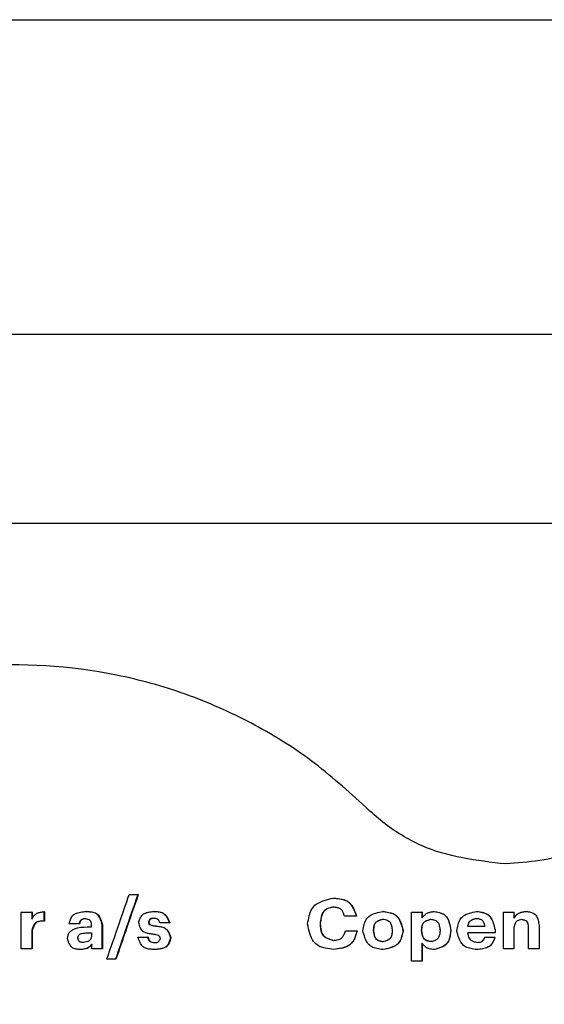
# Model space of a CAD drawing. Header units: millimetres. Extents: x -235 to 665, y -472 to 1260.
# Tile 9 of 18: x 199 to 216, y -436 to -405. Entities that reach past the tile are written whole.
import ezdxf

# ---------------------------------------------------------------- set-up
doc = ezdxf.new("R2010")
doc.units = ezdxf.units.MM

msp = doc.modelspace()

# ---------------------------------------------------------------- linework, layer by layer
at = {"color": 8, "linetype": 'Continuous', "lineweight": 25}
for p, q in [((-235.34, -405.023), (664.66, -405.023)), ((642.66, -421.023), (-213.34, -421.023))]:
    msp.add_line(p, q, dxfattribs=at)
at = {"color": 7, "linetype": 'Continuous', "lineweight": 25}
for p, q in [((654.66, -415.023), (-225.34, -415.023)), ((202.716, -432.8), (202.99, -432.8)), ((203.004, -432.8), (202.99, -432.8)), ((209.205, -432.911), (209.199, -432.911)), ((199.288, -434.522), (199.288, -433.362)), ((199.288, -433.362), (199.622, -433.362)), ((199.622, -433.362), (199.622, -433.583)), ((199.64, -433.362), (199.622, -433.362)), ((199.64, -433.362), (199.64, -433.559)), ((200.012, -433.344), (200.012, -433.643)), ((200.029, -433.344), (200.012, -433.344)), ((200.029, -433.344), (200.029, -433.643)), ((201.363, -433.335), (201.347, -433.335)), ((203.507, -433.335), (203.494, -433.335)), ((209.93, -433.488), (209.547, -433.488)), ((209.935, -433.488), (209.93, -433.488)), ((210.775, -433.335), (210.77, -433.335)), ((211.675, -434.916), (211.675, -433.362)), ((211.675, -433.362), (212.009, -433.362)), ((212.009, -433.362), (212.009, -433.543)), ((212.013, -433.362), (212.009, -433.362)), ((212.013, -433.362), (212.013, -433.543)), ((212.397, -433.335), (212.395, -433.335)), ((213.739, -433.335), (213.738, -433.335)), ((214.593, -434.521), (214.593, -433.362)), ((214.593, -433.362), (214.927, -433.362)), ((214.927, -433.362), (214.927, -433.546)), ((215.318, -433.335), (215.319, -433.335)), ((200.029, -433.643), (200.012, -433.643)), ((201.121, -433.732), (200.806, -433.732)), ((201.137, -433.732), (201.121, -433.732)), ((201.523, -433.827), (201.523, -433.781)), ((201.852, -433.765), (201.852, -434.522)), ((201.867, -433.765), (201.852, -433.765)), ((201.867, -433.765), (201.867, -434.522)), ((203.339, -433.674), (203.326, -433.674)), ((203.572, -433.801), (203.559, -433.801)), ((203.992, -433.694), (203.685, -433.694)), ((204.005, -433.694), (203.992, -433.694)), ((208.774, -433.719), (208.774, -433.736)), ((208.781, -433.719), (208.774, -433.719)), ((208.781, -433.736), (208.774, -433.736)), ((208.781, -433.719), (208.781, -433.736)), ((214.927, -433.852), (214.927, -434.521)), ((215.39, -433.83), (215.391, -433.83)), ((215.39, -434.521), (215.39, -433.83)), ((215.391, -434.521), (215.391, -433.83)), ((215.725, -433.783), (215.725, -434.521)), ((199.64, -433.94), (199.622, -433.94)), ((199.622, -433.94), (199.622, -434.522)), ((199.64, -433.94), (199.64, -434.522)), ((201.103, -434.182), (201.087, -434.182)), ((201.523, -434.018), (201.523, -434.116)), ((202.994, -434.158), (203.305, -434.158)), ((203.318, -434.158), (203.305, -434.158)), ((204.039, -434.164), (204.027, -434.164)), ((209.582, -433.952), (209.948, -433.952)), ((209.954, -433.952), (209.948, -433.952)), ((210.475, -433.947), (210.475, -433.929)), ((210.48, -433.929), (210.475, -433.929)), ((210.48, -433.947), (210.475, -433.947)), ((210.48, -433.947), (210.48, -433.929)), ((211.065, -433.934), (211.065, -433.949)), ((211.408, -433.929), (211.41, -433.937)), ((211.408, -433.947), (211.41, -433.937)), ((211.998, -433.949), (211.998, -433.932)), ((212.001, -433.932), (211.998, -433.932)), ((212.001, -433.949), (211.998, -433.949)), ((212.001, -433.949), (212.001, -433.932)), ((212.582, -433.932), (212.582, -433.949)), ((212.923, -433.929), (212.924, -433.936)), ((212.923, -433.947), (212.924, -433.936)), ((214.327, -434.014), (213.457, -434.014)), ((214.008, -434.156), (214.324, -434.156)), ((214.325, -434.156), (214.324, -434.156)), ((214.327, -433.925), (214.327, -434.014)), ((214.327, -433.925), (214.327, -433.925)), ((214.327, -433.925), (214.327, -434.014)), ((214.327, -434.014), (214.327, -434.014)), ((199.622, -434.522), (199.288, -434.522)), ((199.64, -434.522), (199.622, -434.522)), ((201.527, -434.522), (201.527, -434.382)), ((201.852, -434.522), (201.527, -434.522)), ((201.867, -434.522), (201.852, -434.522)), ((212.009, -434.344), (212.009, -434.916)), ((212.013, -434.344), (212.013, -434.916)), ((214.927, -434.521), (214.593, -434.521)), ((215.39, -434.521), (215.391, -434.521)), ((215.725, -434.521), (215.391, -434.521)), ((201.179, -434.546), (201.163, -434.546)), ((203.532, -434.546), (203.519, -434.546)), ((209.214, -434.546), (209.208, -434.546)), ((210.772, -434.546), (210.768, -434.546)), ((212.397, -434.546), (212.395, -434.546)), ((213.748, -434.546), (213.747, -434.546)), ((202.28, -434.85), (202.008, -434.85)), ((202.294, -434.85), (202.28, -434.85)), ((212.009, -434.916), (211.675, -434.916)), ((212.013, -434.916), (212.009, -434.916))]:
    msp.add_line(p, q, dxfattribs=at)
for points, knots in [([(210.223, -430.026), (209.662, -429.517), (208.54, -428.5), (206.598, -427.306), (204.517, -426.388), (201.599, -425.579), (197.783, -425.348), (193.312, -426.344), (189.307, -428.569), (186.459, -431.493), (184.699, -434.567), (183.763, -437.463), (183.444, -440.488), (183.755, -443.515), (184.684, -446.413), (186.436, -449.491), (189.275, -452.424), (193.276, -454.658), (197.743, -455.666), (201.56, -455.446), (204.481, -454.644), (206.563, -453.731), (208.508, -452.542), (209.633, -451.528), (210.196, -451.021)], [0, 0, 0, 0, 0.031296, 0.062593, 0.09389, 0.125189, 0.187632, 0.250072, 0.312501, 0.374924, 0.416626, 0.458307, 0.500001, 0.541694, 0.58337, 0.625079, 0.687501, 0.74993, 0.81237, 0.874814, 0.906112, 0.937409, 0.968705, 1, 1, 1, 1]), ([(214.66, -431.829), (213.742, -431.721), (212.579, -431.585), (211.35, -430.92), (210.755, -430.511), (210.401, -430.188), (210.223, -430.026)], [0, 0, 0, 0, 0.557888, 0.706361, 0.852488, 1, 1, 1, 1]), ([(219.119, -430.032), (218.378, -430.605), (217.052, -431.63), (215.392, -431.768), (214.66, -431.829)], [0, 0, 0, 0, 0.559049, 1, 1, 1, 1]), ([(202.008, -434.85), (202.14, -434.467), (202.376, -433.784), (202.612, -433.101), (202.716, -432.8)], [0, 0, 0, 0, 0.56, 1, 1, 1, 1]), ([(202.99, -432.8), (202.857, -433.183), (202.621, -433.866), (202.384, -434.549), (202.28, -434.85)], [0, 0, 0, 0, 0.56, 1, 1, 1, 1]), ([(203.004, -432.8), (202.871, -433.183), (202.635, -433.866), (202.398, -434.549), (202.294, -434.85)], [0, 0, 0, 0, 0.560003, 1, 1, 1, 1]), ([(208.378, -433.73), (208.394, -433.646), (208.423, -433.486), (208.495, -433.262), (208.661, -433.079), (208.911, -432.979), (209.1, -432.935), (209.199, -432.911)], [0, 0, 0, 0, 0.201976, 0.380411, 0.544542, 0.76121, 1, 1, 1, 1]), ([(209.199, -432.911), (209.267, -432.917), (209.397, -432.929), (209.58, -432.97), (209.741, -433.083), (209.846, -433.269), (209.901, -433.413), (209.93, -433.488)], [0, 0, 0, 0, 0.200458, 0.385451, 0.545876, 0.762477, 1, 1, 1, 1]), ([(209.205, -432.911), (209.294, -432.919), (209.425, -432.929), (209.588, -432.978), (209.689, -433.039), (209.769, -433.129), (209.856, -433.277), (209.904, -433.403), (209.935, -433.488)], [0, 0, 0, 0, 0.260588, 0.386498, 0.495285, 0.604608, 0.734694, 1, 1, 1, 1]), ([(209.201, -433.195), (209.152, -433.206), (209.061, -433.227), (208.933, -433.278), (208.841, -433.388), (208.798, -433.541), (208.783, -433.656), (208.774, -433.719)], [0, 0, 0, 0, 0.199512, 0.374681, 0.536322, 0.749929, 1, 1, 1, 1]), ([(209.208, -433.195), (209.144, -433.209), (209.051, -433.229), (208.941, -433.285), (208.857, -433.371), (208.806, -433.524), (208.79, -433.651), (208.781, -433.719)], [0, 0, 0, 0, 0.258846, 0.376017, 0.487717, 0.728159, 1, 1, 1, 1]), ([(209.547, -433.488), (209.538, -433.454), (209.522, -433.393), (209.485, -433.309), (209.416, -433.246), (209.317, -433.214), (209.242, -433.202), (209.201, -433.195)], [0, 0, 0, 0, 0.211521, 0.381283, 0.541445, 0.753614, 1, 1, 1, 1]), ([(199.622, -433.583), (199.651, -433.535), (199.696, -433.459), (199.799, -433.386), (199.901, -433.359), (199.974, -433.349), (200.012, -433.344)], [0, 0, 0, 0, 0.346081, 0.545589, 0.760229, 1, 1, 1, 1]), ([(200.806, -433.732), (200.821, -433.685), (200.849, -433.597), (200.909, -433.475), (201.021, -433.389), (201.174, -433.352), (201.287, -433.341), (201.347, -433.335)], [0, 0, 0, 0, 0.197817, 0.375602, 0.539226, 0.752554, 1, 1, 1, 1]), ([(201.327, -433.568), (201.306, -433.57), (201.269, -433.573), (201.217, -433.586), (201.172, -433.616), (201.143, -433.669), (201.129, -433.71), (201.121, -433.732)], [0, 0, 0, 0, 0.213961, 0.387893, 0.548603, 0.756413, 1, 1, 1, 1]), ([(201.342, -433.568), (201.317, -433.57), (201.28, -433.573), (201.233, -433.587), (201.204, -433.604), (201.182, -433.629), (201.158, -433.671), (201.145, -433.708), (201.137, -433.732)], [0, 0, 0, 0, 0.262727, 0.389157, 0.498129, 0.604895, 0.735497, 1, 1, 1, 1]), ([(201.523, -433.781), (201.521, -433.757), (201.519, -433.715), (201.507, -433.655), (201.469, -433.608), (201.403, -433.583), (201.354, -433.573), (201.327, -433.568)], [0, 0, 0, 0, 0.216004, 0.385333, 0.539785, 0.74852, 1, 1, 1, 1]), ([(201.347, -433.335), (201.398, -433.338), (201.492, -433.344), (201.626, -433.37), (201.74, -433.454), (201.806, -433.597), (201.836, -433.706), (201.852, -433.765)], [0, 0, 0, 0, 0.202848, 0.381785, 0.54238, 0.752134, 1, 1, 1, 1]), ([(201.363, -433.335), (201.428, -433.338), (201.525, -433.343), (201.643, -433.378), (201.716, -433.423), (201.769, -433.491), (201.824, -433.604), (201.85, -433.701), (201.867, -433.765)], [0, 0, 0, 0, 0.2631221, 0.3870296, 0.493982, 0.6000088, 0.7309471, 1, 1, 1, 1]), ([(203.017, -433.696), (203.029, -433.655), (203.053, -433.576), (203.105, -433.466), (203.204, -433.388), (203.339, -433.352), (203.44, -433.341), (203.494, -433.335)], [0, 0, 0, 0, 0.197829, 0.37554, 0.53909, 0.752413, 1, 1, 1, 1]), ([(203.496, -433.554), (203.48, -433.555), (203.45, -433.557), (203.408, -433.565), (203.371, -433.585), (203.345, -433.625), (203.332, -433.657), (203.326, -433.674)], [0, 0, 0, 0, 0.2155052, 0.3913593, 0.5528976, 0.7584396, 1, 1, 1, 1]), ([(203.509, -433.554), (203.489, -433.555), (203.459, -433.557), (203.421, -433.566), (203.397, -433.577), (203.378, -433.595), (203.357, -433.628), (203.346, -433.656), (203.339, -433.674)], [0, 0, 0, 0, 0.264741, 0.392984, 0.502378, 0.608859, 0.737651, 1, 1, 1, 1]), ([(203.494, -433.335), (203.542, -433.337), (203.628, -433.341), (203.75, -433.364), (203.856, -433.431), (203.931, -433.55), (203.971, -433.644), (203.992, -433.694)], [0, 0, 0, 0, 0.213401, 0.385756, 0.545965, 0.755866, 1, 1, 1, 1]), ([(203.685, -433.694), (203.68, -433.677), (203.67, -433.646), (203.648, -433.604), (203.61, -433.574), (203.557, -433.561), (203.518, -433.557), (203.496, -433.554)], [0, 0, 0, 0, 0.210544, 0.378506, 0.540661, 0.752748, 1, 1, 1, 1]), ([(203.507, -433.335), (203.566, -433.337), (203.653, -433.34), (203.762, -433.368), (203.831, -433.404), (203.886, -433.461), (203.947, -433.557), (203.982, -433.639), (204.005, -433.694)], [0, 0, 0, 0, 0.261235, 0.386895, 0.495994, 0.603742, 0.734821, 1, 1, 1, 1]), ([(210.132, -433.946), (210.144, -433.882), (210.168, -433.76), (210.226, -433.59), (210.356, -433.453), (210.549, -433.381), (210.694, -433.351), (210.77, -433.335)], [0, 0, 0, 0, 0.202446, 0.380557, 0.544241, 0.760905, 1, 1, 1, 1]), ([(210.475, -433.929), (210.478, -433.884), (210.484, -433.818), (210.508, -433.736), (210.538, -433.686), (210.584, -433.648), (210.661, -433.609), (210.726, -433.591), (210.77, -433.579)], [0, 0, 0, 0, 0.263816, 0.389619, 0.497397, 0.603409, 0.733578, 1, 1, 1, 1]), ([(210.48, -433.929), (210.483, -433.893), (210.489, -433.827), (210.51, -433.736), (210.565, -433.658), (210.661, -433.612), (210.735, -433.59), (210.775, -433.579)], [0, 0, 0, 0, 0.215012, 0.388406, 0.546636, 0.75459, 1, 1, 1, 1]), ([(210.77, -433.335), (210.834, -433.344), (210.954, -433.362), (211.125, -433.412), (211.266, -433.533), (211.348, -433.72), (211.386, -433.862), (211.407, -433.937)], [0, 0, 0, 0, 0.200307, 0.379061, 0.542266, 0.759009, 1, 1, 1, 1]), ([(210.77, -433.579), (210.814, -433.588), (210.878, -433.601), (210.955, -433.637), (210.997, -433.679), (211.025, -433.733), (211.051, -433.818), (211.059, -433.887), (211.065, -433.934)], [0, 0, 0, 0, 0.259571, 0.376203, 0.488135, 0.595339, 0.728561, 1, 1, 1, 1]), ([(210.775, -433.335), (210.858, -433.347), (210.98, -433.364), (211.129, -433.42), (211.219, -433.485), (211.285, -433.576), (211.354, -433.723), (211.386, -433.847), (211.408, -433.929)], [0, 0, 0, 0, 0.26089, 0.385777, 0.493929, 0.60277, 0.733067, 1, 1, 1, 1]), ([(211.998, -433.932), (212.002, -433.886), (212.007, -433.82), (212.032, -433.738), (212.062, -433.687), (212.107, -433.649), (212.184, -433.611), (212.249, -433.593), (212.293, -433.581)], [0, 0, 0, 0, 0.264628, 0.390987, 0.498795, 0.604502, 0.734115, 1, 1, 1, 1]), ([(212.001, -433.932), (212.004, -433.895), (212.011, -433.829), (212.032, -433.737), (212.086, -433.659), (212.182, -433.613), (212.256, -433.592), (212.296, -433.581)], [0, 0, 0, 0, 0.215682, 0.389734, 0.547921, 0.755032, 1, 1, 1, 1]), ([(212.009, -433.543), (212.042, -433.502), (212.094, -433.437), (212.195, -433.377), (212.292, -433.351), (212.359, -433.34), (212.395, -433.335)], [0, 0, 0, 0, 0.342941, 0.547037, 0.762881, 1, 1, 1, 1]), ([(212.293, -433.581), (212.336, -433.589), (212.399, -433.602), (212.474, -433.639), (212.53, -433.697), (212.564, -433.8), (212.575, -433.886), (212.582, -433.932)], [0, 0, 0, 0, 0.258586, 0.376672, 0.486243, 0.727053, 1, 1, 1, 1]), ([(212.395, -433.335), (212.452, -433.346), (212.561, -433.368), (212.713, -433.424), (212.825, -433.549), (212.885, -433.728), (212.909, -433.863), (212.922, -433.936)], [0, 0, 0, 0, 0.1987975, 0.3738382, 0.5356756, 0.7481016, 1, 1, 1, 1]), ([(212.397, -433.335), (212.472, -433.349), (212.581, -433.37), (212.713, -433.431), (212.815, -433.528), (212.883, -433.704), (212.909, -433.851), (212.923, -433.929)], [0, 0, 0, 0, 0.258829, 0.376482, 0.488722, 0.729169, 1, 1, 1, 1]), ([(213.116, -433.949), (213.128, -433.884), (213.15, -433.764), (213.206, -433.595), (213.331, -433.457), (213.521, -433.383), (213.663, -433.352), (213.738, -433.335)], [0, 0, 0, 0, 0.202702, 0.381228, 0.545042, 0.761328, 1, 1, 1, 1]), ([(213.461, -433.816), (213.47, -433.781), (213.484, -433.73), (213.514, -433.668), (213.556, -433.617), (213.636, -433.58), (213.703, -433.565), (213.738, -433.557)], [0, 0, 0, 0, 0.260356, 0.386112, 0.496503, 0.735575, 1, 1, 1, 1]), ([(213.463, -433.816), (213.47, -433.788), (213.484, -433.737), (213.513, -433.667), (213.566, -433.611), (213.646, -433.579), (213.707, -433.564), (213.739, -433.557)], [0, 0, 0, 0, 0.2116079, 0.3843498, 0.5457459, 0.7569195, 1, 1, 1, 1]), ([(213.738, -433.335), (213.799, -433.343), (213.914, -433.359), (214.078, -433.407), (214.206, -433.531), (214.278, -433.714), (214.31, -433.852), (214.327, -433.925)], [0, 0, 0, 0, 0.200137, 0.376404, 0.53902, 0.75775, 1, 1, 1, 1]), ([(213.738, -433.557), (213.774, -433.561), (213.826, -433.568), (213.89, -433.592), (213.927, -433.621), (213.954, -433.661), (213.981, -433.726), (213.993, -433.78), (214.001, -433.816)], [0, 0, 0, 0, 0.260886, 0.382846, 0.491046, 0.597846, 0.730341, 1, 1, 1, 1]), ([(213.739, -433.335), (213.819, -433.345), (213.936, -433.36), (214.077, -433.415), (214.168, -433.484), (214.197, -433.553), (214.212, -433.589)], [0, 0, 0, 0, 0.422302, 0.614068, 0.796227, 1, 1, 1, 1]), ([(214.927, -433.546), (214.958, -433.502), (215.008, -433.432), (215.112, -433.372), (215.212, -433.348), (215.282, -433.339), (215.319, -433.335)], [0, 0, 0, 0, 0.341456, 0.544532, 0.760733, 1, 1, 1, 1]), ([(214.927, -433.546), (214.959, -433.5), (215.016, -433.42), (215.161, -433.352), (215.26, -433.341), (215.318, -433.335)], [0, 0, 0, 0, 0.3554391, 0.6227624, 1, 1, 1, 1]), ([(215.319, -433.335), (215.364, -433.342), (215.448, -433.355), (215.566, -433.393), (215.654, -433.487), (215.699, -433.624), (215.716, -433.727), (215.725, -433.783)], [0, 0, 0, 0, 0.200436, 0.375688, 0.536172, 0.749202, 1, 1, 1, 1]), ([(200.012, -433.643), (199.972, -433.644), (199.9, -433.645), (199.799, -433.66), (199.712, -433.714), (199.659, -433.817), (199.635, -433.897), (199.622, -433.94)], [0, 0, 0, 0, 0.216941, 0.390416, 0.546693, 0.753247, 1, 1, 1, 1]), ([(200.029, -433.643), (199.98, -433.644), (199.907, -433.644), (199.817, -433.664), (199.761, -433.693), (199.718, -433.74), (199.675, -433.823), (199.654, -433.893), (199.64, -433.94)], [0, 0, 0, 0, 0.265906, 0.391555, 0.498186, 0.602859, 0.732275, 1, 1, 1, 1]), ([(200.759, -434.2), (200.764, -434.166), (200.772, -434.098), (200.813, -434.002), (200.892, -433.934), (201.073, -433.837), (201.247, -433.832), (201.387, -433.827)], [0, 0, 0, 0, 0.127133, 0.24869, 0.373948, 0.500352, 1, 1, 1, 1]), ([(201.387, -433.827), (201.412, -433.827), (201.457, -433.827), (201.503, -433.827), (201.523, -433.827)], [0, 0, 0, 0, 0.559949, 1, 1, 1, 1]), ([(203.462, -434.058), (203.416, -434.053), (203.334, -434.043), (203.22, -434.015), (203.12, -433.952), (203.058, -433.835), (203.031, -433.745), (203.017, -433.696)], [0, 0, 0, 0, 0.217058, 0.392948, 0.552771, 0.758213, 1, 1, 1, 1]), ([(203.326, -433.674), (203.327, -433.683), (203.329, -433.699), (203.336, -433.722), (203.363, -433.752), (203.438, -433.787), (203.511, -433.795), (203.559, -433.801)], [0, 0, 0, 0, 0.093624, 0.164631, 0.247816, 0.501083, 1, 1, 1, 1]), ([(203.339, -433.674), (203.34, -433.687), (203.342, -433.704), (203.353, -433.726), (203.378, -433.753), (203.451, -433.787), (203.524, -433.795), (203.572, -433.801)], [0, 0, 0, 0, 0.126491, 0.18441, 0.248077, 0.501351, 1, 1, 1, 1]), ([(203.559, -433.801), (203.605, -433.805), (203.69, -433.814), (203.807, -433.841), (203.91, -433.905), (203.978, -434.023), (204.01, -434.115), (204.027, -434.164)], [0, 0, 0, 0, 0.21565, 0.390761, 0.550844, 0.757886, 1, 1, 1, 1]), ([(203.572, -433.801), (203.629, -433.806), (203.714, -433.814), (203.819, -433.844), (203.886, -433.88), (203.938, -433.935), (203.993, -434.029), (204.021, -434.11), (204.039, -434.164)], [0, 0, 0, 0, 0.264057, 0.391847, 0.501139, 0.60789, 0.737107, 1, 1, 1, 1]), ([(209.208, -434.546), (209.121, -434.534), (208.958, -434.511), (208.728, -434.448), (208.538, -434.284), (208.441, -434.026), (208.4, -433.833), (208.378, -433.73)], [0, 0, 0, 0, 0.2022264, 0.3805097, 0.5423801, 0.7579141, 1, 1, 1, 1]), ([(208.774, -433.736), (208.778, -433.787), (208.786, -433.883), (208.814, -434.019), (208.897, -434.138), (209.038, -434.207), (209.147, -434.239), (209.203, -434.255)], [0, 0, 0, 0, 0.201952, 0.3886, 0.546948, 0.762446, 1, 1, 1, 1]), ([(208.781, -433.736), (208.786, -433.803), (208.793, -433.9), (208.828, -434.021), (208.871, -434.096), (208.938, -434.152), (209.05, -434.209), (209.146, -434.237), (209.21, -434.255)], [0, 0, 0, 0, 0.264186, 0.389967, 0.497952, 0.60439, 0.733821, 1, 1, 1, 1]), ([(214.001, -433.816), (213.9, -433.816), (213.72, -433.816), (213.541, -433.816), (213.461, -433.816)], [0, 0, 0, 0, 0.560015, 1, 1, 1, 1]), ([(215.179, -433.597), (215.151, -433.601), (215.101, -433.608), (215.031, -433.63), (214.977, -433.681), (214.947, -433.76), (214.934, -433.819), (214.927, -433.852)], [0, 0, 0, 0, 0.212365, 0.380614, 0.540192, 0.751283, 1, 1, 1, 1]), ([(215.39, -433.83), (215.388, -433.801), (215.385, -433.754), (215.37, -433.696), (215.345, -433.659), (215.293, -433.623), (215.234, -433.609), (215.188, -433.599), (215.178, -433.597)], [0, 0, 0, 0, 0.24065, 0.389294, 0.499125, 0.609139, 0.912335, 1, 1, 1, 1]), ([(215.391, -433.83), (215.389, -433.804), (215.386, -433.758), (215.372, -433.694), (215.331, -433.641), (215.261, -433.614), (215.208, -433.603), (215.179, -433.597)], [0, 0, 0, 0, 0.216269, 0.387709, 0.542995, 0.750761, 1, 1, 1, 1]), ([(201.163, -434.546), (201.121, -434.542), (201.046, -434.536), (200.941, -434.511), (200.854, -434.444), (200.799, -434.332), (200.773, -434.246), (200.759, -434.2)], [0, 0, 0, 0, 0.213246, 0.38401, 0.542383, 0.753169, 1, 1, 1, 1]), ([(201.087, -434.182), (201.089, -434.166), (201.092, -434.141), (201.103, -434.111), (201.12, -434.085), (201.152, -434.059), (201.242, -434.018), (201.327, -434.018), (201.393, -434.018)], [0, 0, 0, 0, 0.1272321, 0.1888939, 0.24847, 0.3614833, 0.5008089, 1, 1, 1, 1]), ([(201.262, -434.322), (201.24, -434.321), (201.207, -434.319), (201.166, -434.308), (201.14, -434.295), (201.121, -434.273), (201.102, -434.236), (201.093, -434.204), (201.087, -434.182)], [0, 0, 0, 0, 0.26663, 0.393835, 0.501443, 0.606204, 0.734965, 1, 1, 1, 1]), ([(201.523, -434.116), (201.515, -434.146), (201.503, -434.192), (201.474, -434.245), (201.431, -434.285), (201.357, -434.31), (201.295, -434.318), (201.262, -434.322)], [0, 0, 0, 0, 0.258546, 0.37891, 0.488987, 0.729766, 1, 1, 1, 1]), ([(201.393, -434.018), (201.418, -434.018), (201.461, -434.018), (201.504, -434.018), (201.523, -434.018)], [0, 0, 0, 0, 0.560005, 1, 1, 1, 1]), ([(203.519, -434.546), (203.471, -434.543), (203.378, -434.538), (203.246, -434.515), (203.128, -434.444), (203.051, -434.314), (203.014, -434.212), (202.994, -434.158)], [0, 0, 0, 0, 0.200506, 0.389962, 0.549116, 0.756633, 1, 1, 1, 1]), ([(203.305, -434.158), (203.31, -434.178), (203.319, -434.214), (203.342, -434.264), (203.385, -434.298), (203.446, -434.314), (203.492, -434.319), (203.517, -434.322)], [0, 0, 0, 0, 0.210712, 0.375944, 0.535756, 0.749752, 1, 1, 1, 1]), ([(203.318, -434.158), (203.324, -434.183), (203.333, -434.22), (203.357, -434.262), (203.392, -434.295), (203.453, -434.313), (203.503, -434.319), (203.53, -434.322)], [0, 0, 0, 0, 0.258711, 0.377867, 0.487473, 0.728189, 1, 1, 1, 1]), ([(203.706, -434.195), (203.705, -434.186), (203.702, -434.169), (203.695, -434.145), (203.667, -434.112), (203.588, -434.074), (203.512, -434.064), (203.462, -434.058)], [0, 0, 0, 0, 0.093666, 0.165591, 0.247993, 0.501261, 1, 1, 1, 1]), ([(203.517, -434.322), (203.535, -434.322), (203.569, -434.321), (203.615, -434.315), (203.657, -434.294), (203.686, -434.249), (203.699, -434.214), (203.706, -434.195)], [0, 0, 0, 0, 0.217556, 0.394293, 0.554744, 0.758178, 1, 1, 1, 1]), ([(204.027, -434.164), (204.016, -434.21), (203.995, -434.296), (203.944, -434.415), (203.835, -434.497), (203.688, -434.531), (203.579, -434.541), (203.519, -434.546)], [0, 0, 0, 0, 0.198018, 0.373267, 0.534352, 0.748645, 1, 1, 1, 1]), ([(204.039, -434.164), (204.025, -434.224), (204.004, -434.311), (203.95, -434.414), (203.865, -434.489), (203.718, -434.531), (203.597, -434.541), (203.532, -434.546)], [0, 0, 0, 0, 0.258624, 0.375041, 0.486028, 0.726625, 1, 1, 1, 1]), ([(209.203, -434.255), (209.241, -434.252), (209.308, -434.245), (209.402, -434.221), (209.482, -434.163), (209.537, -434.067), (209.566, -433.992), (209.582, -433.952)], [0, 0, 0, 0, 0.211558, 0.383202, 0.544273, 0.755817, 1, 1, 1, 1]), ([(209.948, -433.952), (209.929, -434.018), (209.891, -434.143), (209.811, -434.317), (209.658, -434.448), (209.447, -434.511), (209.29, -434.534), (209.208, -434.546)], [0, 0, 0, 0, 0.199289, 0.377185, 0.542156, 0.760602, 1, 1, 1, 1]), ([(209.954, -433.952), (209.928, -434.038), (209.891, -434.165), (209.808, -434.316), (209.69, -434.434), (209.48, -434.508), (209.306, -434.533), (209.214, -434.546)], [0, 0, 0, 0, 0.259515, 0.378869, 0.492641, 0.732509, 1, 1, 1, 1]), ([(210.768, -434.546), (210.704, -434.537), (210.584, -434.519), (210.414, -434.47), (210.272, -434.349), (210.19, -434.163), (210.152, -434.021), (210.132, -433.946)], [0, 0, 0, 0, 0.2002477, 0.378966, 0.54227, 0.7590308, 1, 1, 1, 1]), ([(210.77, -434.302), (210.726, -434.293), (210.662, -434.28), (210.585, -434.244), (210.543, -434.202), (210.514, -434.148), (210.489, -434.063), (210.481, -433.994), (210.475, -433.947)], [0, 0, 0, 0, 0.259757, 0.376401, 0.488241, 0.595261, 0.728419, 1, 1, 1, 1]), ([(210.775, -434.302), (210.739, -434.294), (210.676, -434.281), (210.588, -434.247), (210.525, -434.174), (210.495, -434.069), (210.485, -433.99), (210.48, -433.947)], [0, 0, 0, 0, 0.211799, 0.375056, 0.536597, 0.749603, 1, 1, 1, 1]), ([(211.407, -433.937), (211.394, -434.001), (211.37, -434.123), (211.312, -434.293), (211.182, -434.43), (210.989, -434.501), (210.844, -434.53), (210.768, -434.546)], [0, 0, 0, 0, 0.202564, 0.380895, 0.544161, 0.760769, 1, 1, 1, 1]), ([(211.065, -433.949), (211.062, -433.994), (211.056, -434.061), (211.032, -434.143), (211.002, -434.193), (210.956, -434.231), (210.879, -434.271), (210.814, -434.289), (210.77, -434.302)], [0, 0, 0, 0, 0.26361, 0.389267, 0.497187, 0.603359, 0.733555, 1, 1, 1, 1]), ([(211.408, -433.947), (211.392, -434.03), (211.369, -434.15), (211.306, -434.297), (211.234, -434.383), (211.137, -434.445), (210.984, -434.504), (210.857, -434.529), (210.772, -434.546)], [0, 0, 0, 0, 0.260391, 0.37957, 0.492522, 0.601451, 0.73206, 1, 1, 1, 1]), ([(211.41, -433.937), (211.41, -433.937), (211.409, -433.937), (211.408, -433.937), (211.407, -433.937), (211.407, -433.937), (211.407, -433.937)], [0, 0, 0, 0, 0.326896, 0.653791, 0.980925, 1, 1, 1, 1]), ([(212.296, -434.295), (212.252, -434.288), (212.188, -434.277), (212.111, -434.243), (212.068, -434.202), (212.04, -434.149), (212.014, -434.065), (212.004, -433.996), (211.998, -433.949)], [0, 0, 0, 0, 0.259672, 0.375752, 0.487182, 0.594113, 0.727469, 1, 1, 1, 1]), ([(212.298, -434.295), (212.263, -434.289), (212.2, -434.278), (212.112, -434.246), (212.049, -434.174), (212.018, -434.07), (212.007, -433.992), (212.001, -433.949)], [0, 0, 0, 0, 0.211817, 0.374418, 0.535458, 0.748701, 1, 1, 1, 1]), ([(212.582, -433.949), (212.579, -433.994), (212.575, -434.059), (212.552, -434.14), (212.524, -434.191), (212.479, -434.228), (212.403, -434.266), (212.339, -434.284), (212.296, -434.295)], [0, 0, 0, 0, 0.264861, 0.390775, 0.498168, 0.603565, 0.73324, 1, 1, 1, 1]), ([(212.922, -433.936), (212.915, -433.997), (212.901, -434.112), (212.862, -434.272), (212.761, -434.412), (212.592, -434.492), (212.463, -434.527), (212.395, -434.546)], [0, 0, 0, 0, 0.203672, 0.390267, 0.54878, 0.762854, 1, 1, 1, 1]), ([(212.923, -433.947), (212.914, -434.024), (212.901, -434.139), (212.854, -434.279), (212.8, -434.365), (212.72, -434.43), (212.586, -434.495), (212.473, -434.525), (212.397, -434.546)], [0, 0, 0, 0, 0.263409, 0.38926, 0.497733, 0.604785, 0.734401, 1, 1, 1, 1]), ([(212.924, -433.936), (212.924, -433.936), (212.923, -433.936), (212.923, -433.936), (212.922, -433.936), (212.922, -433.936), (212.922, -433.936)], [0, 0, 0, 0, 0.259418, 0.518836, 0.778016, 1, 1, 1, 1]), ([(213.747, -434.546), (213.684, -434.537), (213.563, -434.521), (213.393, -434.473), (213.252, -434.353), (213.172, -434.166), (213.135, -434.023), (213.116, -433.949)], [0, 0, 0, 0, 0.2006844, 0.378587, 0.5417399, 0.7583298, 1, 1, 1, 1]), ([(213.457, -434.014), (213.462, -434.047), (213.472, -434.107), (213.499, -434.19), (213.557, -434.256), (213.649, -434.293), (213.719, -434.309), (213.757, -434.318)], [0, 0, 0, 0, 0.213338, 0.384843, 0.5439, 0.753581, 1, 1, 1, 1]), ([(214.324, -434.156), (214.306, -434.202), (214.272, -434.29), (214.202, -434.41), (214.081, -434.492), (213.925, -434.529), (213.809, -434.54), (213.747, -434.546)], [0, 0, 0, 0, 0.195968, 0.373354, 0.539481, 0.753645, 1, 1, 1, 1]), ([(213.757, -434.318), (213.788, -434.316), (213.848, -434.314), (213.928, -434.284), (213.975, -434.222), (213.996, -434.179), (214.008, -434.156)], [0, 0, 0, 0, 0.295069, 0.55178, 0.759675, 1, 1, 1, 1]), ([(214.325, -434.156), (214.301, -434.217), (214.267, -434.306), (214.196, -434.407), (214.139, -434.459), (214.096, -434.471), (214.081, -434.475)], [0, 0, 0, 0, 0.466674, 0.681845, 0.889451, 1, 1, 1, 1]), ([(201.527, -434.382), (201.495, -434.417), (201.444, -434.474), (201.348, -434.52), (201.258, -434.538), (201.196, -434.543), (201.163, -434.546)], [0, 0, 0, 0, 0.3405894, 0.5459927, 0.7624359, 1, 1, 1, 1]), ([(201.543, -434.382), (201.519, -434.408), (201.474, -434.458), (201.354, -434.533), (201.25, -434.541), (201.179, -434.546)], [0, 0, 0, 0, 0.252857, 0.494597, 1, 1, 1, 1]), ([(212.395, -434.546), (212.342, -434.541), (212.258, -434.534), (212.15, -434.489), (212.076, -434.423), (212.033, -434.371), (212.009, -434.344)], [0, 0, 0, 0, 0.349967, 0.551609, 0.764307, 1, 1, 1, 1])]:
    msp.add_open_spline(points, degree=3, knots=knots, dxfattribs=at)

doc.saveas('drawing.dxf')
